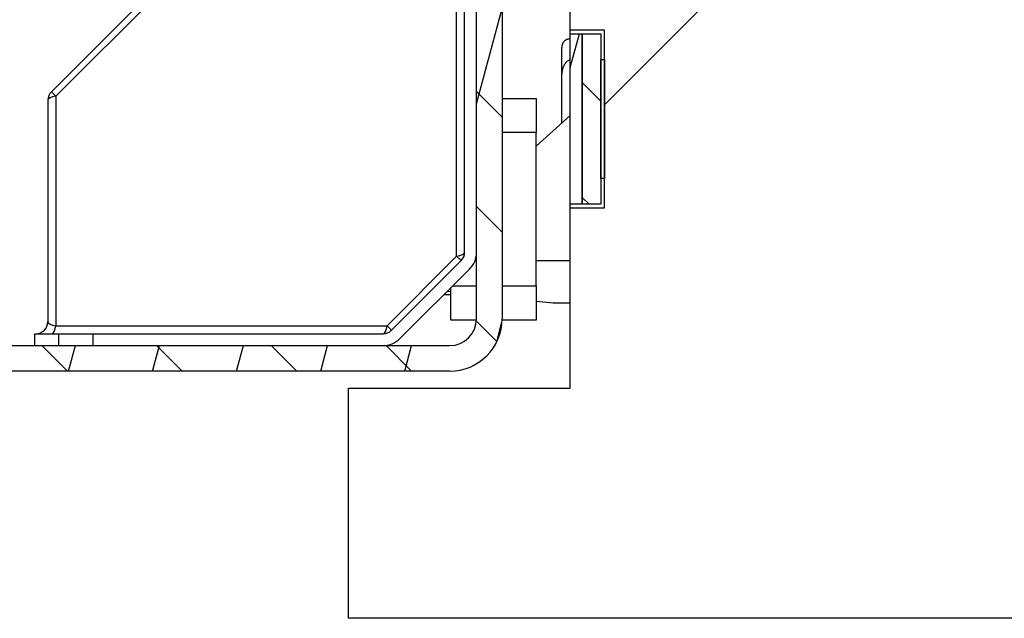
# Model space of a CAD drawing. Header units: millimetres. Extents: x -8500 to 4200, y 0 to 5940.
# Tile 124 of 256: x -3591 to -3533, y 668 to 703. Entities that reach past the tile are written whole.
import ezdxf

# ---------------------------------------------------------------- set-up
doc = ezdxf.new("R2010")
doc.units = ezdxf.units.MM
doc.layers.add('152', color=250, linetype='Continuous')
pattern_1 = [(134.95437, (-8500, 0), (-3.3702767, -3.3649133), [])]
pattern_2 = [(74.98479, (-8500, 0), (-4.5998944, 1.2338468), [])]

msp = doc.modelspace()

# ---------------------------------------------------------------- hatches: boundary and pattern name
at = {"layer": '152', "linetype": 'Continuous', "lineweight": -3}
h = msp.add_hatch(dxfattribs=at)
h.set_pattern_fill('ANSI31', color=256, scale=1.5, angle=89.95437, style=0)
h.set_pattern_definition(pattern_1)
edge = h.paths.add_edge_path(flags=0)
edge.add_line((-3616.437, 697.019), (-3616.437, 685.099))
edge.add_arc((-3614.857, 685.099), 1.58, 180, 270)
edge.add_line((-3614.857, 683.519), (-3566.017, 683.519))
edge.add_arc((-3566.017, 685.099), 1.58, 270, 360)
edge.add_line((-3564.437, 685.099), (-3564.437, 725.439))
edge.add_arc((-3561.357, 725.439), 3.08, 90, 180, ccw=False)
edge.add_line((-3561.357, 728.519), (-3553.404, 728.519))
edge.add_arc((-3553.404, 725.439), 3.08, -5, 90, ccw=False)
edge.add_line((-3550.336, 725.17), (-3550.934, 718.334))
edge.add_arc((-3550.187, 718.269), 0.75, 175, 360)
edge.add_line((-3549.437, 718.269), (-3549.437, 757.939))
edge.add_arc((-3551.017, 757.939), 1.58, 360, 450)
edge.add_line((-3551.017, 759.519), (-3561.357, 759.519))
edge.add_arc((-3561.357, 762.599), 3.08, 180, 270, ccw=False)
edge.add_line((-3564.437, 762.599), (-3564.437, 787.939))
edge.add_arc((-3566.017, 787.939), 1.58, 0, 90)
edge.add_line((-3566.017, 789.519), (-3586.857, 789.519))
edge.add_arc((-3586.857, 787.939), 1.58, 90, 180)
edge.add_line((-3588.437, 787.939), (-3588.437, 781.019))
edge.add_line((-3588.437, 781.019), (-3589.937, 781.019))
edge.add_line((-3589.937, 781.019), (-3589.937, 787.939))
edge.add_arc((-3586.857, 787.939), 3.08, 90, 180, ccw=False)
edge.add_line((-3586.857, 791.019), (-3566.017, 791.019))
edge.add_arc((-3566.017, 787.939), 3.08, 0, 90, ccw=False)
edge.add_line((-3562.937, 787.939), (-3562.937, 762.599))
edge.add_arc((-3561.357, 762.599), 1.58, 180, 270)
edge.add_line((-3561.357, 761.019), (-3551.017, 761.019))
edge.add_arc((-3551.017, 757.939), 3.08, 0, 90, ccw=False)
edge.add_line((-3547.937, 757.939), (-3547.937, 718.269))
edge.add_arc((-3550.187, 718.269), 2.25, 175, 360, ccw=False)
edge.add_line((-3552.428, 718.465), (-3551.83, 725.301))
edge.add_arc((-3553.404, 725.439), 1.58, 355, 450)
edge.add_line((-3553.404, 727.019), (-3561.357, 727.019))
edge.add_arc((-3561.357, 725.439), 1.58, 90, 180)
edge.add_line((-3562.937, 725.439), (-3562.937, 685.099))
edge.add_arc((-3566.017, 685.099), 3.08, 270, 360, ccw=False)
edge.add_line((-3566.017, 682.019), (-3614.857, 682.019))
edge.add_arc((-3614.857, 685.099), 3.08, 180, 270, ccw=False)
edge.add_line((-3617.937, 685.099), (-3617.937, 697.019))
edge.add_line((-3617.937, 697.019), (-3616.437, 697.019))
h = msp.add_hatch(dxfattribs=at)
h.set_pattern_fill('ANSI31', color=256, scale=1.5, angle=29.98479, style=0)
h.set_pattern_definition(pattern_2)
edge = h.paths.add_edge_path(flags=0)
edge.add_line((-3616.437, 697.019), (-3616.437, 685.099))
edge.add_arc((-3614.857, 685.099), 1.58, 180, 270)
edge.add_line((-3614.857, 683.519), (-3566.017, 683.519))
edge.add_arc((-3566.017, 685.099), 1.58, 270, 360)
edge.add_line((-3564.437, 685.099), (-3564.437, 725.439))
edge.add_arc((-3561.357, 725.439), 3.08, 90, 180, ccw=False)
edge.add_line((-3561.357, 728.519), (-3553.404, 728.519))
edge.add_arc((-3553.404, 725.439), 3.08, -5, 90, ccw=False)
edge.add_line((-3550.336, 725.17), (-3550.934, 718.334))
edge.add_arc((-3550.187, 718.269), 0.75, 175, 360)
edge.add_line((-3549.437, 718.269), (-3549.437, 757.939))
edge.add_arc((-3551.017, 757.939), 1.58, 360, 450)
edge.add_line((-3551.017, 759.519), (-3561.357, 759.519))
edge.add_arc((-3561.357, 762.599), 3.08, 180, 270, ccw=False)
edge.add_line((-3564.437, 762.599), (-3564.437, 787.939))
edge.add_arc((-3566.017, 787.939), 1.58, 0, 90)
edge.add_line((-3566.017, 789.519), (-3586.857, 789.519))
edge.add_arc((-3586.857, 787.939), 1.58, 90, 180)
edge.add_line((-3588.437, 787.939), (-3588.437, 781.019))
edge.add_line((-3588.437, 781.019), (-3589.937, 781.019))
edge.add_line((-3589.937, 781.019), (-3589.937, 787.939))
edge.add_arc((-3586.857, 787.939), 3.08, 90, 180, ccw=False)
edge.add_line((-3586.857, 791.019), (-3566.017, 791.019))
edge.add_arc((-3566.017, 787.939), 3.08, 0, 90, ccw=False)
edge.add_line((-3562.937, 787.939), (-3562.937, 762.599))
edge.add_arc((-3561.357, 762.599), 1.58, 180, 270)
edge.add_line((-3561.357, 761.019), (-3551.017, 761.019))
edge.add_arc((-3551.017, 757.939), 3.08, 0, 90, ccw=False)
edge.add_line((-3547.937, 757.939), (-3547.937, 718.269))
edge.add_arc((-3550.187, 718.269), 2.25, 175, 360, ccw=False)
edge.add_line((-3552.428, 718.465), (-3551.83, 725.301))
edge.add_arc((-3553.404, 725.439), 1.58, 355, 450)
edge.add_line((-3553.404, 727.019), (-3561.357, 727.019))
edge.add_arc((-3561.357, 725.439), 1.58, 90, 180)
edge.add_line((-3562.937, 725.439), (-3562.937, 685.099))
edge.add_arc((-3566.017, 685.099), 3.08, 270, 360, ccw=False)
edge.add_line((-3566.017, 682.019), (-3614.857, 682.019))
edge.add_arc((-3614.857, 685.099), 3.08, 180, 270, ccw=False)
edge.add_line((-3617.937, 685.099), (-3617.937, 697.019))
edge.add_line((-3617.937, 697.019), (-3616.437, 697.019))
h = msp.add_hatch(dxfattribs=at)
h.set_pattern_fill('ANSI31', color=256, scale=15.5, style=0)
h.set_pattern_definition([(45, (-8500, 0), (-34.7985, 34.7985), [])])
h.paths.add_polyline_path([(-2634.937, 702.019), (-2634.937, 691.609), (-2632.937, 691.609), (-2632.937, 681.019), (-2619.937, 681.019), (-2619.937, 667.519), (-3571.937, 667.519), (-3571.937, 681.019), (-3558.937, 681.019), (-3558.937, 691.609), (-3556.937, 691.609), (-3556.937, 702.019), (-3558.937, 702.019), (-3558.937, 711.019), (-2632.937, 711.019), (-2632.937, 702.019)], flags=0)
h = msp.add_hatch(dxfattribs=at)
h.set_pattern_fill('ANSI31', color=256, scale=1.5, angle=29.98479, style=0)
h.set_pattern_definition(pattern_2)
h.paths.add_polyline_path([(-3558.237, 701.814), (-3558.237, 691.814), (-3558.937, 691.814), (-3558.937, 701.814)], flags=0)
h = msp.add_hatch(dxfattribs=at)
h.set_pattern_fill('ANSI31', color=256, scale=1.5, angle=89.95437, style=0)
h.set_pattern_definition(pattern_1)
h.paths.add_polyline_path([(-3557.137, 701.814), (-3557.137, 691.814), (-3558.237, 691.814), (-3558.237, 701.814)], flags=0)

# ---------------------------------------------------------------- linework, layer by layer
for p, q in [((-3564.437, 685.099), (-3564.437, 725.439)), ((-3564.437, 685.099), (-3564.437, 725.439)), ((-3562.937, 725.439), (-3562.937, 685.099)), ((-3562.937, 725.439), (-3562.937, 685.099)), ((-3558.937, 702.019), (-3558.937, 711.019)), ((-3579.332, 708.455), (-3589.373, 698.414)), ((-3579.332, 708.455), (-3589.373, 698.414)), ((-3579.069, 708.192), (-3589.11, 698.151)), ((-3579.069, 708.192), (-3589.11, 698.151)), ((-3565.604, 688.766), (-3565.604, 708.192)), ((-3565.604, 688.766), (-3565.604, 708.192)), ((-3565.137, 688.999), (-3565.137, 706.019)), ((-3565.137, 688.999), (-3565.137, 706.019)), ((-3556.937, 702.019), (-3558.937, 702.019)), ((-3558.937, 701.814), (-3558.937, 702.019)), ((-3558.937, 701.814), (-3558.937, 702.019)), ((-3558.937, 701.814), (-3558.237, 701.814)), ((-3558.937, 691.814), (-3558.937, 701.814)), ((-3558.237, 701.814), (-3558.237, 691.814)), ((-3558.237, 701.814), (-3557.137, 701.814)), ((-3558.237, 691.814), (-3558.237, 701.814)), ((-3557.137, 701.814), (-3557.137, 691.814)), ((-3556.937, 691.609), (-3556.937, 702.019)), ((-3559.437, 699.322), (-3559.437, 701.019)), ((-3557.137, 693.314), (-3557.137, 700.314)), ((-3557.137, 700.314), (-3556.937, 700.314)), ((-3556.937, 700.314), (-3556.937, 693.314)), ((-3559.437, 696.569), (-3559.437, 699.322)), ((-3589.373, 698.414), (-3589.11, 698.151)), ((-3589.373, 698.414), (-3589.11, 698.151)), ((-3589.578, 697.919), (-3589.578, 684.919)), ((-3589.578, 697.919), (-3589.578, 684.919)), ((-3589.11, 698.151), (-3589.11, 684.687)), ((-3589.11, 698.151), (-3589.11, 684.687)), ((-3562.937, 698.019), (-3560.937, 698.019)), ((-3560.937, 698.019), (-3560.937, 696.019)), ((-3558.937, 697.019), (-3560.937, 695.219)), ((-3558.937, 697.019), (-3560.937, 695.219)), ((-3560.937, 696.019), (-3562.937, 696.019)), ((-3560.937, 687.019), (-3560.937, 696.019)), ((-3556.937, 693.314), (-3557.137, 693.314)), ((-3558.937, 691.609), (-3558.937, 691.814)), ((-3558.937, 691.609), (-3558.937, 691.814)), ((-3558.237, 691.814), (-3558.937, 691.814)), ((-3558.937, 691.609), (-3556.937, 691.609)), ((-3558.937, 681.019), (-3558.937, 691.609)), ((-3557.137, 691.814), (-3558.237, 691.814)), ((-3569.684, 684.687), (-3565.604, 688.766)), ((-3569.684, 684.687), (-3565.604, 688.766)), ((-3569.422, 684.424), (-3565.342, 688.504)), ((-3569.422, 684.424), (-3565.342, 688.504)), ((-3565.342, 688.504), (-3565.604, 688.766)), ((-3565.342, 688.504), (-3565.604, 688.766)), ((-3560.937, 688.519), (-3558.937, 688.519)), ((-3560.937, 688.519), (-3558.937, 688.519)), ((-3568.927, 683.929), (-3564.847, 688.009)), ((-3568.927, 683.929), (-3564.847, 688.009)), ((-3566.147, 686.709), (-3565.937, 686.686)), ((-3566.147, 686.709), (-3565.937, 686.686)), ((-3565.937, 685.019), (-3565.937, 686.919)), ((-3565.837, 687.019), (-3564.437, 687.019)), ((-3562.937, 687.019), (-3560.937, 687.019)), ((-3560.937, 687.019), (-3560.937, 685.019)), ((-3566.337, 686.519), (-3565.937, 686.519)), ((-3566.337, 686.519), (-3565.937, 686.519)), ((-3560.937, 686.13), (-3559.937, 686.019)), ((-3560.937, 686.13), (-3559.937, 686.019)), ((-3559.937, 686.019), (-3558.937, 686.019)), ((-3559.937, 686.019), (-3558.937, 686.019)), ((-3564.439, 685.019), (-3565.937, 685.019)), ((-3560.937, 685.019), (-3562.938, 685.019)), ((-3589.11, 684.687), (-3569.684, 684.687)), ((-3589.11, 684.687), (-3569.684, 684.687)), ((-3569.422, 684.424), (-3569.684, 684.687)), ((-3569.422, 684.424), (-3569.684, 684.687)), ((-3590.337, 684.219), (-3588.937, 684.219)), ((-3590.337, 683.519), (-3590.337, 684.219)), ((-3590.337, 683.519), (-3590.337, 684.219)), ((-3590.337, 684.219), (-3588.937, 684.219)), ((-3588.937, 684.219), (-3586.937, 684.219)), ((-3588.937, 683.519), (-3588.937, 684.219)), ((-3588.937, 683.519), (-3588.937, 684.219)), ((-3588.937, 684.219), (-3586.937, 684.219)), ((-3586.937, 684.219), (-3569.917, 684.219)), ((-3586.937, 684.219), (-3586.937, 683.519)), ((-3586.937, 684.219), (-3569.917, 684.219)), ((-3586.937, 684.219), (-3586.937, 683.519)), ((-3614.857, 683.519), (-3566.017, 683.519)), ((-3614.857, 683.519), (-3566.017, 683.519)), ((-3566.017, 682.019), (-3614.857, 682.019)), ((-3566.017, 682.019), (-3614.857, 682.019)), ((-3571.937, 667.519), (-3571.937, 681.019)), ((-3571.937, 681.019), (-3558.937, 681.019)), ((-2619.937, 667.519), (-3571.937, 667.519))]:
    msp.add_line(p, q, dxfattribs=at)
for centre, radius, start, end in [((-3588.878, 697.919), 0.7, 135, 180), ((-3588.878, 697.919), 0.7, 135, 180), ((-3565.837, 688.999), 0.7, 315, 0), ((-3565.837, 688.999), 0.7, 315, 0), ((-3565.837, 688.999), 1.4, 315, 0), ((-3565.837, 688.999), 1.4, 315, 0), ((-3590.278, 684.919), 0.7, 270, 0), ((-3590.278, 684.919), 0.7, 270, 0), ((-3566.017, 685.099), 3.08, 270, 0), ((-3566.017, 685.099), 1.58, 270, 0), ((-3566.017, 685.099), 3.08, 270, 0), ((-3566.017, 685.099), 1.58, 270, 0), ((-3569.917, 684.919), 0.7, 270, 315), ((-3569.917, 684.919), 0.7, 270, 315), ((-3569.917, 684.919), 1.4, 270, 315), ((-3569.917, 684.919), 1.4, 270, 315)]:
    msp.add_arc(centre, radius, start, end, dxfattribs=at)
for centre, major_axis, start_param, end_param in [((-3588.878, 697.919), (0.7, 0), 1.909184, 3.141593), ((-3588.878, 697.919), (0.7, 0), 1.909184, 3.141593), ((-3565.837, 688.999), (-0.7, 0), 1.909184, 3.141593), ((-3565.837, 688.999), (-0.7, 0), 1.909184, 3.141593), ((-3588.878, 684.919), (0.7, 0), 3.141593, 4.374001), ((-3588.878, 684.919), (0.7, 0), 3.141593, 4.374001), ((-3589.343, 684.919), (0, 0.7), 3.141593, 4.374001), ((-3589.343, 684.919), (0, 0.7), 3.141593, 4.374001), ((-3569.917, 684.919), (0, 0.7), 3.141593, 4.374001), ((-3569.917, 684.919), (0, 0.7), 3.141593, 4.374001)]:
    msp.add_ellipse(centre, major_axis=major_axis, ratio=0.351924, start_param=start_param, end_param=end_param, dxfattribs=at)
for points, knots in [([(-3558.937, 701.519), (-3558.973, 701.519), (-3559.008, 701.515), (-3559.052, 701.506), (-3559.06, 701.504), (-3559.077, 701.499), (-3559.086, 701.496), (-3559.111, 701.488), (-3559.143, 701.475), (-3559.174, 701.46), (-3559.203, 701.443), (-3559.217, 701.433), (-3559.258, 701.404), (-3559.282, 701.382), (-3559.315, 701.346), (-3559.326, 701.334), (-3559.345, 701.308), (-3559.363, 701.282), (-3559.378, 701.255), (-3559.392, 701.227), (-3559.398, 701.213), (-3559.415, 701.169), (-3559.423, 701.14), (-3559.431, 701.095), (-3559.433, 701.08), (-3559.435, 701.057), (-3559.436, 701.05), (-3559.437, 701.034), (-3559.437, 701.027), (-3559.437, 701.019)], [0, 0, 0, 0, 0.125, 0.125, 0.15625, 0.15625, 0.1875, 0.1875, 0.25, 0.3125, 0.3125, 0.375, 0.375, 0.5, 0.5, 0.5625, 0.5625, 0.625, 0.6875, 0.6875, 0.75, 0.75, 0.875, 0.875, 0.9375, 0.9375, 0.96875, 0.96875, 1, 1, 1, 1]), ([(-3559.437, 699.322), (-3559.437, 699.368), (-3559.435, 699.414), (-3559.426, 699.505), (-3559.419, 699.551), (-3559.403, 699.643), (-3559.392, 699.688), (-3559.373, 699.757), (-3559.366, 699.779), (-3559.351, 699.825), (-3559.343, 699.848), (-3559.317, 699.915), (-3559.297, 699.96), (-3559.262, 700.024), (-3559.25, 700.046), (-3559.23, 700.077), (-3559.224, 700.087), (-3559.209, 700.108), (-3559.202, 700.118), (-3559.179, 700.148), (-3559.162, 700.167), (-3559.135, 700.194), (-3559.126, 700.203), (-3559.106, 700.22), (-3559.096, 700.228), (-3559.064, 700.25), (-3559.041, 700.263), (-3559.009, 700.274), (-3559.003, 700.277), (-3558.99, 700.28), (-3558.984, 700.282), (-3558.964, 700.285), (-3558.95, 700.286), (-3558.937, 700.286)], [0, 0, 0, 0, 0.125, 0.125, 0.25, 0.25, 0.375, 0.375, 0.4375, 0.4375, 0.5, 0.5, 0.625, 0.625, 0.6875, 0.6875, 0.71875, 0.71875, 0.75, 0.75, 0.8125, 0.8125, 0.84375, 0.84375, 0.875, 0.875, 0.9375, 0.9375, 0.953125, 0.953125, 0.96875, 0.96875, 1, 1, 1, 1])]:
    msp.add_open_spline(points, degree=3, knots=knots, dxfattribs=at)

doc.saveas('drawing.dxf')
